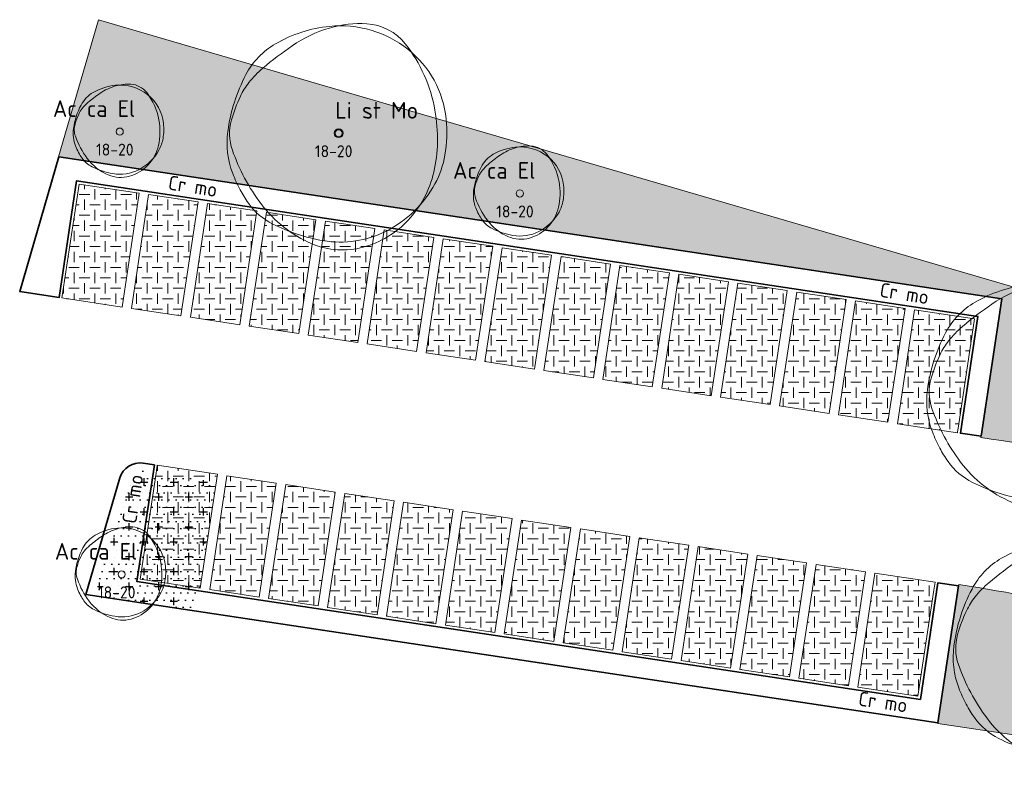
# Model space of a CAD drawing. Header units: metres. Extents: x 167415 to 168367, y 462435 to 462930.
# Tile 134 of 146: x 167602 to 167644, y 462824 to 462856. Entities that reach past the tile are written whole.
import ezdxf
from ezdxf.enums import TextEntityAlignment as Align

# ---------------------------------------------------------------- set-up
doc = ezdxf.new("R2010")
doc.units = ezdxf.units.M
doc.header["$LTSCALE"] = 0.2
for name, color, linetype, lineweight in [('N-PV-GR-BOOM-afmeting', 90, 'Continuous', 25), ('N-PV-GR-BOOM-GRANULAAT-S', 90, 'Continuous', 20), ('N-PV-GR-BOOM-GROND-S', 90, 'Continuous', 20), ('N-WE-GR-HAAG-G', 108, 'GR-HAAG1', 35), ('N-WE-GR-HAAG-T25', 108, 'GR-HAAG1', 25), ('N-WE-GW-BOOMGRANULAAT-A', 241, 'Continuous', 25), ('N-WE-VH-VERHARDING_GRASPLAAT-G', 72, 'Continuous', 18), ('N-WE-VH-VERHARDING_TEGEL_GRAS-A', 72, 'Continuous', 18), ('N_WE_GR_GRAS_WRM_RVA kruidenmengsel Barneveld_B116-A', 83, 'Continuous', 18), ('N_WE_GR_GRAS_WRM_RVA kruidenmengsel Barneveld_B116-G', 83, 'Continuous', 18)]:
    doc.layers.add(name, color=color, linetype=linetype, lineweight=lineweight)
doc.styles.add('NLCS-ISO-M200-T18', font='NLCS-ISO.ttf', dxfattribs={"height": 0.36})
doc.styles.add('NLCS-ISO-M200-T25', font='NLCS-ISO.ttf', dxfattribs={"height": 0.5})
doc.styles.add('NLCS-ISO-M200-T35', font='NLCS-ISO.ttf', dxfattribs={"height": 0.7000000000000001})
doc.linetypes.add('GR-HAAG1', pattern='A,6,[176,NLCS.SHX,S=0.125,R=0,X=0,Y=0],-2', length=8)
pattern_1 = [(0, (0, 0), (0.4375, 0.4375), [0.4375, -0.4375]), (90, (0.21875, 0.21875), (-0.4374999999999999, 0.4375), [0.4375, -0.4375])]

# ---------------------------------------------------------------- blocks, each defined once
blk = doc.blocks.new('*U68')
at = {"linetype": 'Continuous'}
blk.add_circle((0, 0), 0.1845092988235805, dxfattribs=at)
blk.add_circle((0, 0), 0.15)
for centre, radius, start, end in [((0.9143825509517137, -0.002301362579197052), 4.600723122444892, 86.58911100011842, 106.3682710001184), ((1.056161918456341, 2.378944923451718), 2.21526890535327, 38.20985000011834, 86.5854950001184), ((0.1954232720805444, -1.18369016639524), 5.69477568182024, 95.77430700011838, 119.9477920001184), ((1.167773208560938, -0.8648117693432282), 5.499689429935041, 106.3688740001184, 124.4477540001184), ((0.07970034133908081, -0.03998979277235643), 4.545240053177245, 51.53933000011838, 95.77344500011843), ((-1.04000423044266, 0.9606120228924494), 3.220049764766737, 119.9474720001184, 152.2845150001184), ((6.673480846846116, -8.892264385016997), 15.23380010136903, 124.4457860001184, 130.3031460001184), ((0.2288267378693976, 0.1477590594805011), 4.305464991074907, 6.022262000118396, 51.53931800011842), ((-0.3515115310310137, -0.6099093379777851), 4.373408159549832, 130.3005070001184, 141.2454220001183), ((2.460397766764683, -0.8782636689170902), 7.174070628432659, 152.2851410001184, 172.4003910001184), ((-1.549780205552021, 0.3518966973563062), 2.836877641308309, 141.2443700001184, 154.9906160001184), ((2.154547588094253, -1.37596471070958), 6.924367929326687, 154.9923550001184, 163.7785190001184), ((-2.823502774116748, -0.2440311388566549), 6.971300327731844, 358.8883060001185, 9.983350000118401), ((-2.504075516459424, -0.0205774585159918), 2.072584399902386, 163.7796780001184, 199.3827820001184), ((-0.9877565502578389, 0.01932567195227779), 5.528817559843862, 350.2300720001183, 6.023218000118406), ((-1.102603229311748, -0.4029311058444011), 3.57950533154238, 172.3996280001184, 201.0284730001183), ((-1.978632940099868, -0.2603525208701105), 6.126276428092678, 347.0492550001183, 358.8876950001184), ((3.469242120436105, 2.080817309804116), 8.404750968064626, 199.3819430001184, 216.8465580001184), ((0.6392974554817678, -0.2608628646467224), 3.877806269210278, 331.3473820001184, 350.2303160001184), ((-0.2560194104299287, -0.6565432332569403), 4.358694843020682, 316.7621770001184, 347.0498660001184), ((1.476309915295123, 0.5879067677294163), 6.342209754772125, 201.0235440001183, 207.8216400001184), ((0.1673832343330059, -0.1029643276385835), 4.862144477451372, 207.8203580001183, 215.5805050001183), ((-0.1795833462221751, 0.1865259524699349), 4.810936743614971, 296.8801270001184, 331.3479920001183), ((-1.507113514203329, -1.300645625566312), 2.803406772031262, 215.5851440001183, 243.3800810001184), ((0.9177623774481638, 0.1688468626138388), 5.216390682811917, 216.8467250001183, 247.0462340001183), ((-0.04137638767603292, -0.8584661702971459), 4.063995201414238, 285.3685610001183, 316.7631230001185), ((0.6477036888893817, 2.999956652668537), 7.613650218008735, 243.3843840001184, 260.1467900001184), ((0.07267107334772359, -0.3112232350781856), 4.252909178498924, 260.1457210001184, 296.8807070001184), ((0.1648026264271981, -1.608874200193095), 3.285778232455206, 247.0471650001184, 285.3699040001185)]:
    blk.add_arc(centre, radius, start, end, dxfattribs=at)
blk.add_arc((-2.118072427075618, -0.1198345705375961), 6.255027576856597, 9.983148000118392, 38.20995300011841)
at = {"style": 'NLCS-ISO-M200-T35'}
blk.add_attdef('#._SOORT_TYPE', text='', height=0.7000000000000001, dxfattribs=at).set_placement((-0.141237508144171, 0.4009218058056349), align=Align.BOTTOM_LEFT)
blk = doc.blocks.new('*U61')
at = {"linetype": 'Continuous'}
blk.add_circle((0, 0), 0.1845092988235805, dxfattribs=at)
blk.add_circle((0, 0), 0.15)
for centre, radius, start, end in [((0.9143825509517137, -0.002301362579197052), 4.600723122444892, 86.58911100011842, 106.3682710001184), ((1.056161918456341, 2.378944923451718), 2.21526890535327, 38.20985000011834, 86.5854950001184), ((0.1954232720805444, -1.18369016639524), 5.69477568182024, 95.77430700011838, 119.9477920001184), ((1.167773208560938, -0.8648117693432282), 5.499689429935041, 106.3688740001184, 124.4477540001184), ((0.07970034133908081, -0.03998979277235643), 4.545240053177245, 51.53933000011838, 95.77344500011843), ((-1.04000423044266, 0.9606120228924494), 3.220049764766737, 119.9474720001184, 152.2845150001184), ((6.673480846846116, -8.892264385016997), 15.23380010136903, 124.4457860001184, 130.3031460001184), ((0.2288267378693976, 0.1477590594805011), 4.305464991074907, 6.022262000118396, 51.53931800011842), ((-0.3515115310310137, -0.6099093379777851), 4.373408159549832, 130.3005070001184, 141.2454220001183), ((2.460397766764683, -0.8782636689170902), 7.174070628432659, 152.2851410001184, 172.4003910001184), ((-1.549780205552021, 0.3518966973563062), 2.836877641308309, 141.2443700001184, 154.9906160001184), ((2.154547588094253, -1.37596471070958), 6.924367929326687, 154.9923550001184, 163.7785190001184), ((-2.823502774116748, -0.2440311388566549), 6.971300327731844, 358.8883060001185, 9.983350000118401), ((-2.504075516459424, -0.0205774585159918), 2.072584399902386, 163.7796780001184, 199.3827820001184), ((-0.9877565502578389, 0.01932567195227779), 5.528817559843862, 350.2300720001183, 6.023218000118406), ((-1.102603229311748, -0.4029311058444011), 3.57950533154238, 172.3996280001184, 201.0284730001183), ((-1.978632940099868, -0.2603525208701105), 6.126276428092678, 347.0492550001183, 358.8876950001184), ((3.469242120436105, 2.080817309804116), 8.404750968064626, 199.3819430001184, 216.8465580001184), ((0.6392974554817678, -0.2608628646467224), 3.877806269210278, 331.3473820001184, 350.2303160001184), ((-0.2560194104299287, -0.6565432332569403), 4.358694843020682, 316.7621770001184, 347.0498660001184), ((1.476309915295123, 0.5879067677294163), 6.342209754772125, 201.0235440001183, 207.8216400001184), ((0.1673832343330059, -0.1029643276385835), 4.862144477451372, 207.8203580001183, 215.5805050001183), ((-0.1795833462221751, 0.1865259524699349), 4.810936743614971, 296.8801270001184, 331.3479920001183), ((-1.507113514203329, -1.300645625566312), 2.803406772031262, 215.5851440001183, 243.3800810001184), ((0.9177623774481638, 0.1688468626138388), 5.216390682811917, 216.8467250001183, 247.0462340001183), ((-0.04137638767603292, -0.8584661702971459), 4.063995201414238, 285.3685610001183, 316.7631230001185), ((0.6477036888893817, 2.999956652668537), 7.613650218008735, 243.3843840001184, 260.1467900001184), ((0.07267107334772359, -0.3112232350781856), 4.252909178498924, 260.1457210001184, 296.8807070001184), ((0.1648026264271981, -1.608874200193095), 3.285778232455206, 247.0471650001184, 285.3699040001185)]:
    blk.add_arc(centre, radius, start, end, dxfattribs=at)
blk.add_arc((-2.118072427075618, -0.1198345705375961), 6.255027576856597, 9.983148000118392, 38.20995300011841)
at = {"style": 'NLCS-ISO-M200-T35'}
blk.add_attdef('#._SOORT_TYPE', text='', height=0.7000000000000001, dxfattribs=at).set_placement((-0.141237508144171, 0.4009218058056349), align=Align.BOTTOM_LEFT)
blk = doc.blocks.new('*U114')
at = {"linetype": 'Continuous'}
blk.add_circle((0, 0), 0.1845092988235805, dxfattribs=at)
blk.add_circle((0, 0), 0.15)
for centre, radius, start, end in [((0.9143825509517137, -0.002301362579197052), 4.600723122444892, 86.58911100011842, 106.3682710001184), ((1.056161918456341, 2.378944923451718), 2.21526890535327, 38.20985000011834, 86.5854950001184), ((0.1954232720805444, -1.18369016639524), 5.69477568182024, 95.77430700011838, 119.9477920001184), ((1.167773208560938, -0.8648117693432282), 5.499689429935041, 106.3688740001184, 124.4477540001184), ((0.07970034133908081, -0.03998979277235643), 4.545240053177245, 51.53933000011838, 95.77344500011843), ((-1.04000423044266, 0.9606120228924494), 3.220049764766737, 119.9474720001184, 152.2845150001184), ((6.673480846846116, -8.892264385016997), 15.23380010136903, 124.4457860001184, 130.3031460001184), ((0.2288267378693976, 0.1477590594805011), 4.305464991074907, 6.022262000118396, 51.53931800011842), ((-0.3515115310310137, -0.6099093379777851), 4.373408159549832, 130.3005070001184, 141.2454220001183), ((2.460397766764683, -0.8782636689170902), 7.174070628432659, 152.2851410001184, 172.4003910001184), ((-1.549780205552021, 0.3518966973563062), 2.836877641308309, 141.2443700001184, 154.9906160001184), ((2.154547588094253, -1.37596471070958), 6.924367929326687, 154.9923550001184, 163.7785190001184), ((-2.823502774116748, -0.2440311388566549), 6.971300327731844, 358.8883060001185, 9.983350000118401), ((-2.504075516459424, -0.0205774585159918), 2.072584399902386, 163.7796780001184, 199.3827820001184), ((-0.9877565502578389, 0.01932567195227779), 5.528817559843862, 350.2300720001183, 6.023218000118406), ((-1.102603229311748, -0.4029311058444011), 3.57950533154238, 172.3996280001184, 201.0284730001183), ((-1.978632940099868, -0.2603525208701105), 6.126276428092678, 347.0492550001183, 358.8876950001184), ((3.469242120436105, 2.080817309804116), 8.404750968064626, 199.3819430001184, 216.8465580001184), ((0.6392974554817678, -0.2608628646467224), 3.877806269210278, 331.3473820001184, 350.2303160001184), ((-0.2560194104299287, -0.6565432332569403), 4.358694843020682, 316.7621770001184, 347.0498660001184), ((1.476309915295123, 0.5879067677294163), 6.342209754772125, 201.0235440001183, 207.8216400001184), ((0.1673832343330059, -0.1029643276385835), 4.862144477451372, 207.8203580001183, 215.5805050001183), ((-0.1795833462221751, 0.1865259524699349), 4.810936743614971, 296.8801270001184, 331.3479920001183), ((-1.507113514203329, -1.300645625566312), 2.803406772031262, 215.5851440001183, 243.3800810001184), ((0.9177623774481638, 0.1688468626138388), 5.216390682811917, 216.8467250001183, 247.0462340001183), ((-0.04137638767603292, -0.8584661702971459), 4.063995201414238, 285.3685610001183, 316.7631230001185), ((0.6477036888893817, 2.999956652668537), 7.613650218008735, 243.3843840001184, 260.1467900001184), ((0.07267107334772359, -0.3112232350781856), 4.252909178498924, 260.1457210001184, 296.8807070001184), ((0.1648026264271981, -1.608874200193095), 3.285778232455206, 247.0471650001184, 285.3699040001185)]:
    blk.add_arc(centre, radius, start, end, dxfattribs=at)
blk.add_arc((-2.118072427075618, -0.1198345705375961), 6.255027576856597, 9.983148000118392, 38.20995300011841)
at = {"style": 'NLCS-ISO-M200-T35'}
blk.add_attdef('#._SOORT_TYPE', text='', height=0.7000000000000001, dxfattribs=at).set_placement((-0.141237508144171, 0.4009218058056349), align=Align.BOTTOM_LEFT)
blk = doc.blocks.new('*U150')
blk.add_circle((0, 0), 0.15)
at = {"linetype": 'Continuous'}
for centre, radius, start, end in [((0.05812116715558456, -0.3917792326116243), 2.346259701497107, 95.77430700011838, 119.9477920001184), ((0.4587314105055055, -0.2604006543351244), 2.265883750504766, 106.3688740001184, 124.4477540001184), ((0.3543339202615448, 0.0949554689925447), 1.895507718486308, 86.58911100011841, 106.3682710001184), ((0.01044307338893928, 0.07942775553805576), 1.872648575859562, 51.53933000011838, 95.77344500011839), ((0.41274732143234, 1.076034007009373), 0.9126955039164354, 38.20985000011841, 86.5854950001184), ((-0.4508775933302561, 0.4916778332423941), 1.326667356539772, 119.9474720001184, 152.2845150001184), ((2.7270946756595, -3.567728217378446), 6.276358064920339, 124.4457860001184, 130.3031460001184), ((-0.8950439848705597, 0.04653153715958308), 2.577084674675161, 9.983148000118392, 38.2099530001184), ((0.07188346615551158, 0.1567806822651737), 1.773860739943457, 6.022262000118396, 51.53931800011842), ((0.9912954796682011, -0.265942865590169), 2.955732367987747, 152.2851410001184, 172.4003910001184), ((-0.6609063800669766, 0.2408858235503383), 1.168799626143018, 141.2443700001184, 154.9906160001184), ((-0.1672171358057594, -0.1553803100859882), 1.801853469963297, 130.3005070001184, 141.2454220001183), ((0.865284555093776, -0.4709967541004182), 2.852854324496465, 154.9923550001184, 163.7785190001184), ((-1.185682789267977, -0.004637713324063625), 2.872190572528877, 358.8883060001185, 9.983350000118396), ((-0.4766685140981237, -0.07010483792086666), 1.47476381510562, 172.3996280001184, 201.0284730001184), ((-1.05407807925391, 0.08742567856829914), 0.8539091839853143, 163.7796780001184, 199.3827820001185), ((-0.4293514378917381, 0.1038658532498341), 2.277884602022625, 350.2300720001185, 6.023218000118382), ((1.406941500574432, 0.9532047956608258), 3.462775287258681, 199.3819430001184, 216.8465580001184), ((-0.837594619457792, -0.01136215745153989), 2.524038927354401, 347.0492550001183, 358.8876950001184), ((0.2409982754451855, -0.01157242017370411), 1.597664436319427, 331.3473820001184, 350.2303160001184), ((0.5858491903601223, 0.3381224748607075), 2.613003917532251, 201.0235440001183, 207.8216400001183), ((-0.09638235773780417, 0.1727527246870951), 1.982116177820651, 296.8801270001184, 331.3479920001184), ((-0.1278741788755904, -0.1745935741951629), 1.795791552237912, 316.7621770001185, 347.0498660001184), ((0.04656861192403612, 0.05348211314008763), 2.00321387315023, 207.8203580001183, 215.5805050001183), ((-0.6433276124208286, -0.4399651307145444), 1.155009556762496, 215.5851440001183, 243.3800810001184), ((0.355726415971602, 0.1654689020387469), 2.149164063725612, 216.8467250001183, 247.0462340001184), ((0.2444616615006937, 1.331892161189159), 3.136840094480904, 243.3843840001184, 260.1467900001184), ((0.007547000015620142, -0.03232099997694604), 1.752207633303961, 260.1457210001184, 296.8807070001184), ((-0.0394407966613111, -0.2577862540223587), 1.674374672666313, 285.3685610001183, 316.7631230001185), ((0.04550539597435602, -0.5669559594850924), 1.35374762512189, 247.0471650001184, 285.3699040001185)]:
    blk.add_arc(centre, radius, start, end, dxfattribs=at)
at = {"style": 'NLCS-ISO-M200-T35'}
blk.add_attdef('#._SOORT_TYPE', text='', height=0.7000000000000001, dxfattribs=at).set_placement((-2.802045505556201, 0.4052565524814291), align=Align.BOTTOM_LEFT)
blk = doc.blocks.new('*U139')
blk.add_circle((0, 0), 0.15)
at = {"linetype": 'Continuous'}
for centre, radius, start, end in [((0.05812116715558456, -0.3917792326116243), 2.346259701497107, 95.77430700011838, 119.9477920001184), ((0.4587314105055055, -0.2604006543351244), 2.265883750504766, 106.3688740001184, 124.4477540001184), ((0.3543339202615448, 0.0949554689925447), 1.895507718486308, 86.58911100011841, 106.3682710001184), ((0.01044307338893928, 0.07942775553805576), 1.872648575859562, 51.53933000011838, 95.77344500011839), ((0.41274732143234, 1.076034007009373), 0.9126955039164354, 38.20985000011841, 86.5854950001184), ((-0.4508775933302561, 0.4916778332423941), 1.326667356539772, 119.9474720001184, 152.2845150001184), ((2.7270946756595, -3.567728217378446), 6.276358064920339, 124.4457860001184, 130.3031460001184), ((-0.8950439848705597, 0.04653153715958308), 2.577084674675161, 9.983148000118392, 38.2099530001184), ((0.07188346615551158, 0.1567806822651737), 1.773860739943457, 6.022262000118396, 51.53931800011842), ((0.9912954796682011, -0.265942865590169), 2.955732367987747, 152.2851410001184, 172.4003910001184), ((-0.6609063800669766, 0.2408858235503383), 1.168799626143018, 141.2443700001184, 154.9906160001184), ((-0.1672171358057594, -0.1553803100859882), 1.801853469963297, 130.3005070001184, 141.2454220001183), ((0.865284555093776, -0.4709967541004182), 2.852854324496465, 154.9923550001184, 163.7785190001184), ((-1.185682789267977, -0.004637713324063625), 2.872190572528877, 358.8883060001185, 9.983350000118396), ((-0.4766685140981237, -0.07010483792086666), 1.47476381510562, 172.3996280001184, 201.0284730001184), ((-1.05407807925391, 0.08742567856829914), 0.8539091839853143, 163.7796780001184, 199.3827820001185), ((-0.4293514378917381, 0.1038658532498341), 2.277884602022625, 350.2300720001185, 6.023218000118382), ((1.406941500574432, 0.9532047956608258), 3.462775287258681, 199.3819430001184, 216.8465580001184), ((-0.837594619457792, -0.01136215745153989), 2.524038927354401, 347.0492550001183, 358.8876950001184), ((0.2409982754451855, -0.01157242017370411), 1.597664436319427, 331.3473820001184, 350.2303160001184), ((0.5858491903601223, 0.3381224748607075), 2.613003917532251, 201.0235440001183, 207.8216400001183), ((-0.09638235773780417, 0.1727527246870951), 1.982116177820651, 296.8801270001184, 331.3479920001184), ((-0.1278741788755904, -0.1745935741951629), 1.795791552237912, 316.7621770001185, 347.0498660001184), ((0.04656861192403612, 0.05348211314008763), 2.00321387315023, 207.8203580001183, 215.5805050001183), ((-0.6433276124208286, -0.4399651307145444), 1.155009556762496, 215.5851440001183, 243.3800810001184), ((0.355726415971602, 0.1654689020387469), 2.149164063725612, 216.8467250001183, 247.0462340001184), ((0.2444616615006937, 1.331892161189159), 3.136840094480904, 243.3843840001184, 260.1467900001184), ((0.007547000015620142, -0.03232099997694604), 1.752207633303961, 260.1457210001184, 296.8807070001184), ((-0.0394407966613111, -0.2577862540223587), 1.674374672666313, 285.3685610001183, 316.7631230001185), ((0.04550539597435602, -0.5669559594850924), 1.35374762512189, 247.0471650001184, 285.3699040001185)]:
    blk.add_arc(centre, radius, start, end, dxfattribs=at)
at = {"style": 'NLCS-ISO-M200-T35'}
blk.add_attdef('#._SOORT_TYPE', text='', height=0.7000000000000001, dxfattribs=at).set_placement((-2.802045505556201, 0.4052565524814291), align=Align.BOTTOM_LEFT)
blk = doc.blocks.new('*U140')
blk.add_circle((0, 0), 0.15)
at = {"linetype": 'Continuous'}
for centre, radius, start, end in [((0.05812116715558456, -0.3917792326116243), 2.346259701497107, 95.77430700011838, 119.9477920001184), ((0.4587314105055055, -0.2604006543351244), 2.265883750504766, 106.3688740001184, 124.4477540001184), ((0.3543339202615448, 0.0949554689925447), 1.895507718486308, 86.58911100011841, 106.3682710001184), ((0.01044307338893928, 0.07942775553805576), 1.872648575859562, 51.53933000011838, 95.77344500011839), ((0.41274732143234, 1.076034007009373), 0.9126955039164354, 38.20985000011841, 86.5854950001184), ((-0.4508775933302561, 0.4916778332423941), 1.326667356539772, 119.9474720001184, 152.2845150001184), ((2.7270946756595, -3.567728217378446), 6.276358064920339, 124.4457860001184, 130.3031460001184), ((-0.8950439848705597, 0.04653153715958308), 2.577084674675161, 9.983148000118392, 38.2099530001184), ((0.07188346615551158, 0.1567806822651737), 1.773860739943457, 6.022262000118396, 51.53931800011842), ((0.9912954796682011, -0.265942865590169), 2.955732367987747, 152.2851410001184, 172.4003910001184), ((-0.6609063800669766, 0.2408858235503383), 1.168799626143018, 141.2443700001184, 154.9906160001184), ((-0.1672171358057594, -0.1553803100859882), 1.801853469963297, 130.3005070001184, 141.2454220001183), ((0.865284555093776, -0.4709967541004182), 2.852854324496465, 154.9923550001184, 163.7785190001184), ((-1.185682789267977, -0.004637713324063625), 2.872190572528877, 358.8883060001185, 9.983350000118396), ((-0.4766685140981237, -0.07010483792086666), 1.47476381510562, 172.3996280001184, 201.0284730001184), ((-1.05407807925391, 0.08742567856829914), 0.8539091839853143, 163.7796780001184, 199.3827820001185), ((-0.4293514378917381, 0.1038658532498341), 2.277884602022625, 350.2300720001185, 6.023218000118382), ((1.406941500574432, 0.9532047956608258), 3.462775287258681, 199.3819430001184, 216.8465580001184), ((-0.837594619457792, -0.01136215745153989), 2.524038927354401, 347.0492550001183, 358.8876950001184), ((0.2409982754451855, -0.01157242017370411), 1.597664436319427, 331.3473820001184, 350.2303160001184), ((0.5858491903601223, 0.3381224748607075), 2.613003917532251, 201.0235440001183, 207.8216400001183), ((-0.09638235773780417, 0.1727527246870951), 1.982116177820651, 296.8801270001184, 331.3479920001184), ((-0.1278741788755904, -0.1745935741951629), 1.795791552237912, 316.7621770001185, 347.0498660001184), ((0.04656861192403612, 0.05348211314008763), 2.00321387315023, 207.8203580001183, 215.5805050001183), ((-0.6433276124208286, -0.4399651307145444), 1.155009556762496, 215.5851440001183, 243.3800810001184), ((0.355726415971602, 0.1654689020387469), 2.149164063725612, 216.8467250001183, 247.0462340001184), ((0.2444616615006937, 1.331892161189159), 3.136840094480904, 243.3843840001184, 260.1467900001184), ((0.007547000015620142, -0.03232099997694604), 1.752207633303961, 260.1457210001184, 296.8807070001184), ((-0.0394407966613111, -0.2577862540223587), 1.674374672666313, 285.3685610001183, 316.7631230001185), ((0.04550539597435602, -0.5669559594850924), 1.35374762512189, 247.0471650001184, 285.3699040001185)]:
    blk.add_arc(centre, radius, start, end, dxfattribs=at)
at = {"style": 'NLCS-ISO-M200-T35'}
blk.add_attdef('#._SOORT_TYPE', text='', height=0.7000000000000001, dxfattribs=at).set_placement((-2.802045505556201, 0.4052565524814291), align=Align.BOTTOM_LEFT)

msp = doc.modelspace()

# ---------------------------------------------------------------- hatches: boundary and pattern name
at = {"layer": 'N-WE-GW-BOOMGRANULAAT-A', "transparency": 33554687}
h = msp.add_hatch(dxfattribs=at)
h.set_pattern_fill('AGR-BOMENZAND', color=256, scale=0.2, pattern_type=2)
h.set_pattern_definition([(0, (0, 0), (0.1, 0.3), [0, -0.3]), (0, (0, 0), (0.625, 0.625), [0.3125, -0.9375]), (90, (0.15625, -0.15625), (-0.625, 0.625), [0.3125, -0.9375])])
edge = h.paths.add_edge_path()
edge.add_line((167610.6855287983, 462836.2491271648), (167607.5705497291, 462836.7175674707))
edge.add_arc((167607.4887610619, 462836.1736862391), 0.5499965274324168, 81.44796210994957, 163.7365759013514)
edge.add_line((167606.9607730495, 462836.3277149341), (167605.589832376, 462831.4738102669))
edge.add_line((167605.589832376, 462831.4738102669), (167609.8713114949, 462830.8348410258))
edge.add_line((167609.8713114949, 462830.8348410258), (167610.6855287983, 462836.2491271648))
at = {"layer": 'N-WE-VH-VERHARDING_TEGEL_GRAS-A', "transparency": 33554687}
h = msp.add_hatch(dxfattribs=at)
h.set_pattern_fill('AGR-GRAS_GESTABILISEERD-SO', color=256, scale=7, style=0, pattern_type=2)
h.set_pattern_definition(pattern_1)
h.paths.add_polyline_path([(167607.4513015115, 462848.3648101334), (167604.929655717, 462848.7440231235), (167604.2530207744, 462844.2446159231), (167604.2113817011, 462843.9677293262), (167606.7330274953, 462843.5885163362)])
h = msp.add_hatch(dxfattribs=at)
h.set_pattern_fill('AGR-GRAS_GESTABILISEERD-SO', color=256, scale=7, style=0, pattern_type=2)
h.set_pattern_definition(pattern_1)
h.paths.add_polyline_path([(167609.9235032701, 462847.9930326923), (167607.8468537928, 462848.3053257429), (167607.1285797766, 462843.5290319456), (167609.2052292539, 462843.216738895)])
h = msp.add_hatch(dxfattribs=at)
h.set_pattern_fill('AGR-GRAS_GESTABILISEERD-SO', color=256, scale=7, style=0, pattern_type=2)
h.set_pattern_definition(pattern_1)
h.paths.add_polyline_path([(167612.3957050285, 462847.6212552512), (167610.3190555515, 462847.9335483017), (167609.6007815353, 462843.1572545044), (167611.6774310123, 462842.8449614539)])
h = msp.add_hatch(dxfattribs=at)
h.set_pattern_fill('AGR-GRAS_GESTABILISEERD-SO', color=256, scale=7, style=0, pattern_type=2)
h.set_pattern_definition(pattern_1)
h.paths.add_polyline_path([(167614.8679067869, 462847.2494778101), (167612.7912573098, 462847.5617708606), (167612.0729832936, 462842.7854770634), (167614.1496327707, 462842.4731840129)])
h = msp.add_hatch(dxfattribs=at)
h.set_pattern_fill('AGR-GRAS_GESTABILISEERD-SO', color=256, scale=7, style=0, pattern_type=2)
h.set_pattern_definition(pattern_1)
h.paths.add_polyline_path([(167617.3401085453, 462846.877700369), (167615.2634590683, 462847.1899934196), (167614.5451850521, 462842.4136996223), (167616.6218345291, 462842.1014065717)])
h = msp.add_hatch(dxfattribs=at)
h.set_pattern_fill('AGR-GRAS_GESTABILISEERD-SO', color=256, scale=7, style=0, pattern_type=2)
h.set_pattern_definition(pattern_1)
h.paths.add_polyline_path([(167619.8123103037, 462846.5059229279), (167617.7356608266, 462846.8182159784), (167617.0173868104, 462842.0419221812), (167619.0940362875, 462841.7296291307)])
h = msp.add_hatch(dxfattribs=at)
h.set_pattern_fill('AGR-GRAS_GESTABILISEERD-SO', color=256, scale=7, style=0, pattern_type=2)
h.set_pattern_definition(pattern_1)
h.paths.add_polyline_path([(167622.284512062, 462846.1341454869), (167620.207862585, 462846.4464385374), (167619.4895885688, 462841.6701447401), (167621.5662380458, 462841.3578516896)])
h = msp.add_hatch(dxfattribs=at)
h.set_pattern_fill('AGR-GRAS_GESTABILISEERD-SO', color=256, scale=7, style=0, pattern_type=2)
h.set_pattern_definition(pattern_1)
h.paths.add_polyline_path([(167624.7567138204, 462845.7623680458), (167622.6800643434, 462846.0746610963), (167621.9617903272, 462841.298367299), (167624.0384398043, 462840.9860742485)])
h = msp.add_hatch(dxfattribs=at)
h.set_pattern_fill('AGR-GRAS_GESTABILISEERD-SO', color=256, scale=7, style=0, pattern_type=2)
h.set_pattern_definition(pattern_1)
h.paths.add_polyline_path([(167627.2289155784, 462845.3905906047), (167625.1522661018, 462845.7028836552), (167624.4339920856, 462840.926589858), (167626.5106415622, 462840.6142968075)])
h = msp.add_hatch(dxfattribs=at)
h.set_pattern_fill('AGR-GRAS_GESTABILISEERD-SO', color=256, scale=7, style=0, pattern_type=2)
h.set_pattern_definition(pattern_1)
h.paths.add_polyline_path([(167629.7011173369, 462845.0188131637), (167627.6244678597, 462845.3311062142), (167626.9061938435, 462840.5548124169), (167628.9828433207, 462840.2425193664)])
h = msp.add_hatch(dxfattribs=at)
h.set_pattern_fill('AGR-GRAS_GESTABILISEERD-SO', color=256, scale=7, style=0, pattern_type=2)
h.set_pattern_definition(pattern_1)
h.paths.add_polyline_path([(167632.173319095, 462844.6470357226), (167630.0966696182, 462844.9593287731), (167629.378395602, 462840.1830349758), (167631.4550450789, 462839.8707419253)])
h = msp.add_hatch(dxfattribs=at)
h.set_pattern_fill('AGR-GRAS_GESTABILISEERD-SO', color=256, scale=7, style=0, pattern_type=2)
h.set_pattern_definition(pattern_1)
h.paths.add_polyline_path([(167634.6455208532, 462844.2752582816), (167632.5688713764, 462844.587551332), (167631.8505973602, 462839.8112575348), (167633.927246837, 462839.4989644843)])
h = msp.add_hatch(dxfattribs=at)
h.set_pattern_fill('AGR-GRAS_GESTABILISEERD-SO', color=256, scale=7, style=0, pattern_type=2)
h.set_pattern_definition(pattern_1)
h.paths.add_polyline_path([(167637.1177226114, 462843.9034808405), (167635.0410731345, 462844.215773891), (167634.3227991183, 462839.4394800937), (167636.3994485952, 462839.1271870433)])
h = msp.add_hatch(dxfattribs=at)
h.set_pattern_fill('AGR-GRAS_GESTABILISEERD-SO', color=256, scale=7, style=0, pattern_type=2)
h.set_pattern_definition(pattern_1)
h.paths.add_polyline_path([(167639.5899243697, 462843.5317033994), (167637.5132748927, 462843.84399645), (167636.7950008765, 462839.0677026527), (167638.8716503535, 462838.7554096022)])
h = msp.add_hatch(dxfattribs=at)
h.set_pattern_fill('AGR-GRAS_GESTABILISEERD-SO', color=256, scale=7, style=0, pattern_type=2)
h.set_pattern_definition(pattern_1)
h.paths.add_polyline_path([(167642.5071224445, 462843.093006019), (167639.985476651, 462843.4722190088), (167639.2672026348, 462838.6959252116), (167641.7888484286, 462838.3167122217), (167641.7936796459, 462838.3488382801), (167641.830487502, 462838.5935988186)])
h = msp.add_hatch(dxfattribs=at)
h.set_pattern_fill('AGR-GRAS_GESTABILISEERD-SO', color=256, scale=7, style=0, pattern_type=2)
h.set_pattern_definition(pattern_1)
h.paths.add_polyline_path([(167610.7346034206, 462836.5754577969), (167608.2129576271, 462836.9546707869), (167608.1638830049, 462836.6283401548), (167607.4946836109, 462832.1783769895), (167610.0163294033, 462831.7991639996)])
h = msp.add_hatch(dxfattribs=at)
h.set_pattern_fill('AGR-GRAS_GESTABILISEERD-SO', color=256, scale=7, style=0, pattern_type=2)
h.set_pattern_definition(pattern_1)
h.paths.add_polyline_path([(167613.206805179, 462836.2036803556), (167611.130155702, 462836.5159734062), (167610.4118816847, 462831.739679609), (167612.4885311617, 462831.4273865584)])
h = msp.add_hatch(dxfattribs=at)
h.set_pattern_fill('AGR-GRAS_GESTABILISEERD-SO', color=256, scale=7, style=0, pattern_type=2)
h.set_pattern_definition(pattern_1)
h.paths.add_polyline_path([(167615.6790069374, 462835.8319029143), (167613.6023574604, 462836.144195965), (167612.8840834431, 462831.3679021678), (167614.9607329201, 462831.0556091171)])
h = msp.add_hatch(dxfattribs=at)
h.set_pattern_fill('AGR-GRAS_GESTABILISEERD-SO', color=256, scale=7, style=0, pattern_type=2)
h.set_pattern_definition(pattern_1)
h.paths.add_polyline_path([(167618.1512086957, 462835.460125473), (167616.0745592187, 462835.7724185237), (167615.3562852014, 462830.9961247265), (167617.4329346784, 462830.6838316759)])
h = msp.add_hatch(dxfattribs=at)
h.set_pattern_fill('AGR-GRAS_GESTABILISEERD-SO', color=256, scale=7, style=0, pattern_type=2)
h.set_pattern_definition(pattern_1)
h.paths.add_polyline_path([(167620.623410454, 462835.0883480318), (167618.5467609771, 462835.4006410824), (167617.8284869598, 462830.6243472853), (167619.9051364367, 462830.3120542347)])
h = msp.add_hatch(dxfattribs=at)
h.set_pattern_fill('AGR-GRAS_GESTABILISEERD-SO', color=256, scale=7, style=0, pattern_type=2)
h.set_pattern_definition(pattern_1)
h.paths.add_polyline_path([(167623.0956122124, 462834.7165705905), (167621.0189627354, 462835.0288636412), (167620.3006887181, 462830.2525698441), (167622.3773381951, 462829.9402767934)])
h = msp.add_hatch(dxfattribs=at)
h.set_pattern_fill('AGR-GRAS_GESTABILISEERD-SO', color=256, scale=7, style=0, pattern_type=2)
h.set_pattern_definition(pattern_1)
h.paths.add_polyline_path([(167625.5678139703, 462834.3447931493), (167623.4911644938, 462834.6570861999), (167622.7728904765, 462829.8807924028), (167624.849539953, 462829.5684993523)])
h = msp.add_hatch(dxfattribs=at)
h.set_pattern_fill('AGR-GRAS_GESTABILISEERD-SO', color=256, scale=7, style=0, pattern_type=2)
h.set_pattern_definition(pattern_1)
h.paths.add_polyline_path([(167628.0400157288, 462833.973015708), (167625.9633662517, 462834.2853087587), (167625.2450922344, 462829.5090149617), (167627.3217417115, 462829.196721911)])
h = msp.add_hatch(dxfattribs=at)
h.set_pattern_fill('AGR-GRAS_GESTABILISEERD-SO', color=256, scale=7, style=0, pattern_type=2)
h.set_pattern_definition(pattern_1)
h.paths.add_polyline_path([(167630.5122174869, 462833.6012382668), (167628.4355680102, 462833.9135313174), (167627.7172939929, 462829.1372375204), (167629.7939434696, 462828.8249444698)])
h = msp.add_hatch(dxfattribs=at)
h.set_pattern_fill('AGR-GRAS_GESTABILISEERD-SO', color=256, scale=7, style=0, pattern_type=2)
h.set_pattern_definition(pattern_1)
h.paths.add_polyline_path([(167632.9844192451, 462833.2294608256), (167630.9077697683, 462833.5417538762), (167630.189495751, 462828.7654600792), (167632.2661452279, 462828.4531670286)])
h = msp.add_hatch(dxfattribs=at)
h.set_pattern_fill('AGR-GRAS_GESTABILISEERD-SO', color=256, scale=7, style=0, pattern_type=2)
h.set_pattern_definition(pattern_1)
h.paths.add_polyline_path([(167635.4566210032, 462832.8576833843), (167633.3799715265, 462833.169976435), (167632.6616975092, 462828.393682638), (167634.738346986, 462828.0813895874)])
h = msp.add_hatch(dxfattribs=at)
h.set_pattern_fill('AGR-GRAS_GESTABILISEERD-SO', color=256, scale=7, style=0, pattern_type=2)
h.set_pattern_definition(pattern_1)
h.paths.add_polyline_path([(167637.9288227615, 462832.4859059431), (167635.8521732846, 462832.7981989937), (167635.1338992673, 462828.0219051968), (167637.2105487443, 462827.7096121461)])
h = msp.add_hatch(dxfattribs=at)
h.set_pattern_fill('AGR-GRAS_GESTABILISEERD-SO', color=256, scale=7, style=0, pattern_type=2)
h.set_pattern_definition(pattern_1)
h.paths.add_polyline_path([(167640.7969462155, 462831.7208779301), (167640.8460208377, 462832.0472085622), (167638.3243750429, 462832.4264215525), (167637.6061010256, 462827.6501277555), (167640.1277468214, 462827.2709147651)])
at = {"layer": 'N_WE_GR_GRAS_WRM_RVA kruidenmengsel Barneveld_B116-A', "transparency": 33554687}
h = msp.add_hatch(color=256, dxfattribs=at)
h.dxf.hatch_style = 1
edge = h.paths.add_edge_path()
edge.add_line((167605.7442756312, 462855.6346044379), (167604.0669375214, 462849.8850057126))
edge.add_line((167604.0669375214, 462849.8850057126), (167643.6447141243, 462843.9331757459))
edge.add_line((167643.6447141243, 462843.9331757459), (167642.7702935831, 462838.1185572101))
edge.add_line((167642.7702935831, 462838.1185572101), (167643.1991431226, 462838.0540654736))
edge.add_arc((167634.8534831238, 462782.5580803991), 56.12000000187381, 74.3070472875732, 81.44776684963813, ccw=False)
edge.add_line((167650.0329348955, 462836.5862086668), (167651.6804508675, 462842.2335827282))
edge.add_line((167651.6804508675, 462842.2335827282), (167605.7442756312, 462855.6346044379))
h = msp.add_hatch(color=256, dxfattribs=at)
h.dxf.hatch_style = 1
edge = h.paths.add_edge_path()
edge.add_arc((167634.8534831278, 462782.5580804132), 49.87999998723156, 74.26356740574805, 81.44776684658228)
edge.add_line((167642.271186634, 462831.8834498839), (167641.8423370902, 462831.947941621))
edge.add_line((167641.8423370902, 462831.947941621), (167640.9679165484, 462826.1333230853))
edge.add_line((167640.9679165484, 462826.1333230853), (167644.3292299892, 462825.627838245))
edge.add_line((167644.3292299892, 462825.627838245), (167646.7354193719, 462824.9258774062))
edge.add_line((167646.7354193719, 462824.9258774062), (167648.38156446, 462830.5685523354))

# ---------------------------------------------------------------- linework, layer by layer
at = {"layer": 'N-WE-GR-HAAG-G', "transparency": 33554687}
msp.add_lwpolyline([(167642.7777291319, 462838.1680012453), (167643.6447141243, 462843.9331757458), (167604.0868956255, 462849.8820043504), (167602.4392617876, 462844.2342262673), (167604.0927160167, 462843.9855746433), (167604.8288353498, 462848.8805341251), (167642.643633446, 462843.1938263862), (167641.907514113, 462838.2988669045)], close=True, dxfattribs=at)
msp.add_lwpolyline([(167608.0942919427, 462836.9725161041), (167607.3581726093, 462832.0775566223), (167640.2285671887, 462827.1344037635), (167640.9646865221, 462832.0293632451), (167641.8349015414, 462831.8984975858), (167640.9679165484, 462826.1531006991), (167605.2079516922, 462831.5312434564), (167606.6439782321, 462836.420132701, -0.3753207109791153), (167607.6196243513, 462837.0438981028), (167608.0942919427, 462836.9725161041)], format="xyb", dxfattribs=at)
at = {"layer": 'N-WE-VH-VERHARDING_GRASPLAAT-G', "transparency": 33554687}
for points in [[(167607.4513015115, 462848.3648101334), (167604.929655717, 462848.7440231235), (167604.2530207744, 462844.2446159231), (167604.2113817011, 462843.9677293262), (167606.7330274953, 462843.5885163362), (167607.4513015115, 462848.3648101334)], [(167609.9235032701, 462847.9930326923), (167607.8468537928, 462848.3053257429), (167607.1285797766, 462843.5290319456), (167609.2052292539, 462843.216738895), (167609.9235032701, 462847.9930326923)], [(167612.3957050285, 462847.6212552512), (167610.3190555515, 462847.9335483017), (167609.6007815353, 462843.1572545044), (167611.6774310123, 462842.8449614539), (167612.3957050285, 462847.6212552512)], [(167614.8679067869, 462847.2494778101), (167612.7912573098, 462847.5617708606), (167612.0729832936, 462842.7854770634), (167614.1496327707, 462842.4731840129), (167614.8679067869, 462847.2494778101)], [(167617.3401085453, 462846.877700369), (167615.2634590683, 462847.1899934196), (167614.5451850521, 462842.4136996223), (167616.6218345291, 462842.1014065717), (167617.3401085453, 462846.877700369)], [(167619.8123103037, 462846.5059229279), (167617.7356608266, 462846.8182159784), (167617.0173868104, 462842.0419221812), (167619.0940362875, 462841.7296291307), (167619.8123103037, 462846.5059229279)], [(167622.284512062, 462846.1341454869), (167620.207862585, 462846.4464385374), (167619.4895885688, 462841.6701447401), (167621.5662380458, 462841.3578516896), (167622.284512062, 462846.1341454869)], [(167624.7567138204, 462845.7623680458), (167622.6800643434, 462846.0746610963), (167621.9617903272, 462841.298367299), (167624.0384398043, 462840.9860742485), (167624.7567138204, 462845.7623680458)], [(167627.2289155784, 462845.3905906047), (167625.1522661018, 462845.7028836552), (167624.4339920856, 462840.926589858), (167626.5106415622, 462840.6142968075), (167627.2289155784, 462845.3905906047)], [(167629.7011173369, 462845.0188131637), (167627.6244678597, 462845.3311062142), (167626.9061938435, 462840.5548124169), (167628.9828433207, 462840.2425193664), (167629.7011173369, 462845.0188131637)], [(167632.173319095, 462844.6470357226), (167630.0966696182, 462844.9593287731), (167629.378395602, 462840.1830349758), (167631.4550450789, 462839.8707419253), (167632.173319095, 462844.6470357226)], [(167634.6455208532, 462844.2752582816), (167632.5688713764, 462844.587551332), (167631.8505973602, 462839.8112575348), (167633.927246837, 462839.4989644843), (167634.6455208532, 462844.2752582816)], [(167637.1177226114, 462843.9034808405), (167635.0410731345, 462844.215773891), (167634.3227991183, 462839.4394800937), (167636.3994485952, 462839.1271870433), (167637.1177226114, 462843.9034808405)], [(167639.5899243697, 462843.5317033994), (167637.5132748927, 462843.84399645), (167636.7950008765, 462839.0677026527), (167638.8716503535, 462838.7554096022), (167639.5899243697, 462843.5317033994)], [(167642.5071224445, 462843.093006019), (167639.985476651, 462843.4722190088), (167639.2672026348, 462838.6959252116), (167641.7888484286, 462838.3167122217), (167641.7936796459, 462838.3488382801), (167641.830487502, 462838.5935988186), (167642.5071224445, 462843.093006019)], [(167610.7346034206, 462836.5754577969), (167608.2129576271, 462836.9546707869), (167608.1638830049, 462836.6283401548), (167607.4946836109, 462832.1783769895), (167610.0163294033, 462831.7991639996), (167610.7346034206, 462836.5754577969)], [(167613.206805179, 462836.2036803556), (167611.130155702, 462836.5159734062), (167610.4118816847, 462831.739679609), (167612.4885311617, 462831.4273865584), (167613.206805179, 462836.2036803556)], [(167615.6790069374, 462835.8319029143), (167613.6023574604, 462836.144195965), (167612.8840834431, 462831.3679021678), (167614.9607329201, 462831.0556091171), (167615.6790069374, 462835.8319029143)], [(167618.1512086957, 462835.460125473), (167616.0745592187, 462835.7724185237), (167615.3562852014, 462830.9961247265), (167617.4329346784, 462830.6838316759), (167618.1512086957, 462835.460125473)], [(167620.623410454, 462835.0883480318), (167618.5467609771, 462835.4006410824), (167617.8284869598, 462830.6243472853), (167619.9051364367, 462830.3120542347), (167620.623410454, 462835.0883480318)], [(167623.0956122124, 462834.7165705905), (167621.0189627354, 462835.0288636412), (167620.3006887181, 462830.2525698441), (167622.3773381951, 462829.9402767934), (167623.0956122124, 462834.7165705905)], [(167625.5678139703, 462834.3447931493), (167623.4911644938, 462834.6570861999), (167622.7728904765, 462829.8807924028), (167624.849539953, 462829.5684993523), (167625.5678139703, 462834.3447931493)], [(167628.0400157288, 462833.973015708), (167625.9633662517, 462834.2853087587), (167625.2450922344, 462829.5090149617), (167627.3217417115, 462829.196721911), (167628.0400157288, 462833.973015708)], [(167630.5122174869, 462833.6012382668), (167628.4355680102, 462833.9135313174), (167627.7172939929, 462829.1372375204), (167629.7939434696, 462828.8249444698), (167630.5122174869, 462833.6012382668)], [(167632.9844192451, 462833.2294608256), (167630.9077697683, 462833.5417538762), (167630.189495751, 462828.7654600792), (167632.2661452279, 462828.4531670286), (167632.9844192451, 462833.2294608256)], [(167635.4566210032, 462832.8576833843), (167633.3799715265, 462833.169976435), (167632.6616975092, 462828.393682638), (167634.738346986, 462828.0813895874), (167635.4566210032, 462832.8576833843)], [(167637.9288227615, 462832.4859059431), (167635.8521732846, 462832.7981989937), (167635.1338992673, 462828.0219051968), (167637.2105487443, 462827.7096121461), (167637.9288227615, 462832.4859059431)], [(167640.7969462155, 462831.7208779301), (167640.8460208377, 462832.0472085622), (167638.3243750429, 462832.4264215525), (167637.6061010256, 462827.6501277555), (167640.1277468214, 462827.2709147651), (167640.7969462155, 462831.7208779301)]]:
    msp.add_lwpolyline(points, close=True, dxfattribs=at)
at = {"layer": 'N_WE_GR_GRAS_WRM_RVA kruidenmengsel Barneveld_B116-G', "transparency": 33554687, "flags": 128}
for points in [[(167605.7442756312, 462855.6346044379), (167604.0669375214, 462849.8850057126), (167643.6447141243, 462843.9331757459), (167642.7702935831, 462838.1185572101), (167643.1991431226, 462838.0540654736, -0.0311673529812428), (167650.0329348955, 462836.5862086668), (167651.6804508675, 462842.2335827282)], [(167648.38156446, 462830.5685523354, 0.03135725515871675), (167642.271186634, 462831.8834498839), (167641.8423370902, 462831.947941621), (167640.9679165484, 462826.1333230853), (167644.3292299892, 462825.627838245), (167646.7354193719, 462824.9258774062)]]:
    msp.add_lwpolyline(points, format="xyb", close=True, dxfattribs=at)

# ---------------------------------------------------------------- block references
at = {"layer": 'N-PV-GR-BOOM-GRANULAAT-S', "transparency": 33554687}
msp.add_blockref('*U150', (167606.7182922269, 462832.3788122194), dxfattribs=at).add_auto_attribs({'#._SOORT_TYPE': 'Ac ca El'})
at = {"layer": 'N-PV-GR-BOOM-GROND-S', "transparency": 33554687}
for name, p, values in [('*U68', (167615.8216016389, 462850.874087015), {'#._SOORT_TYPE': 'Li st Mo'}), ('*U140', (167606.6369586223, 462850.9423432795), {'#._SOORT_TYPE': 'Ac ca El'}), ('*U139', (167623.4247399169, 462848.3497527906), {'#._SOORT_TYPE': 'Ac ca El'}), ('*U114', (167645.1763642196, 462840.0430083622), {'#._SOORT_TYPE': 'So la HeVi'}), ('*U61', (167646.2868511, 462829.3058350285), {'#._SOORT_TYPE': 'Gl tr St ke'})]:
    msp.add_blockref(name, p, dxfattribs=at).add_auto_attribs(values)

# ---------------------------------------------------------------- texts
at = {"layer": 'N-PV-GR-BOOM-afmeting', "ltscale": 0.8, "transparency": 33554687, "char_height": 0.5, "attachment_point": 1, "style": 'NLCS-ISO-M200-T25'}
for insert in [(167605.6417538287, 462850.4378534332), (167614.8263968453, 462850.3695971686), (167622.4295351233, 462847.8452629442), (167605.7230874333, 462831.874322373)]:
    msp.add_mtext_dynamic_manual_height_columns('18-20', width=5.62560989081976, gutter_width=3, heights=[0], dxfattribs=dict(at, insert=insert))
at = {"layer": 'N-WE-GR-HAAG-T25', "transparency": 33554687, "char_height": 0.6, "attachment_point": 1, "line_spacing_factor": 1.666666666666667, "style": 'NLCS-ISO-M200-T18'}
for insert, rotation in [((167608.7310549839, 462849.1118166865), 350.9373920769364), ((167638.5871577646, 462844.6152111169), 350.9373920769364), ((167606.7294119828, 462834.5640354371), 81.44776685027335), ((167637.682212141, 462827.4762657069), 351.60833602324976)]:
    msp.add_mtext_dynamic_manual_height_columns('Cr mo', width=3.778763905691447, gutter_width=2.499999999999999, heights=[0], dxfattribs=dict(at, insert=insert, rotation=rotation))

doc.saveas('drawing.dxf')
